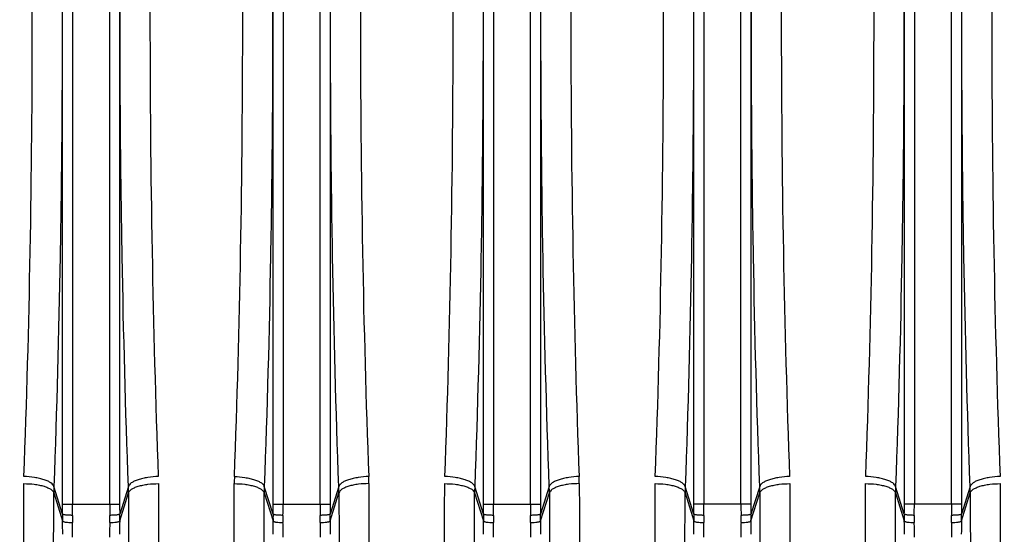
# Model space of a CAD drawing. Extents: x -1425 to 1181, y 8 to 1322.
# Tile 33 of 63: x -705 to -607, y 1120 to 1172. Entities that reach past the tile are written whole.
import ezdxf

# ---------------------------------------------------------------- set-up
doc = ezdxf.new("R2010")
doc.units = 0
doc.header["$LTSCALE"] = 65.395
doc.layers.add('SG38_1', color=7, linetype='CONTINUOUS')

msp = doc.modelspace()

# ---------------------------------------------------------------- linework, layer by layer
at = {"layer": 'SG38_1', "color": 9, "linetype": 'CONTINUOUS'}
for p, q in [((-701.138, 1123.45), (-701.138, 1220.128)), ((-700.143, 1220.128), (-700.143, 1123.45)), ((-696.444, 1123.45), (-696.444, 1220.128)), ((-695.45, 1220.128), (-695.45, 1123.45)), ((-680.138, 1123.45), (-680.138, 1220.128)), ((-679.143, 1220.128), (-679.143, 1123.45)), ((-675.444, 1123.45), (-675.444, 1220.128)), ((-674.45, 1220.128), (-674.45, 1123.45)), ((-659.138, 1123.45), (-659.138, 1220.128)), ((-658.143, 1220.128), (-658.143, 1123.45)), ((-654.444, 1123.45), (-654.444, 1220.128)), ((-653.45, 1220.128), (-653.45, 1123.45)), ((-638.138, 1123.45), (-638.138, 1220.128)), ((-637.143, 1220.128), (-637.143, 1123.45)), ((-633.444, 1123.45), (-633.444, 1220.128)), ((-632.45, 1220.128), (-632.45, 1123.45)), ((-617.138, 1123.45), (-617.138, 1220.128)), ((-616.143, 1220.128), (-616.143, 1123.45)), ((-612.444, 1123.45), (-612.444, 1220.128)), ((-611.45, 1220.128), (-611.45, 1123.45)), ((-701.144, 1122.459), (-702.013, 1125.235)), ((-694.575, 1125.235), (-695.444, 1122.459)), ((-680.144, 1122.459), (-681.013, 1125.235)), ((-673.575, 1125.235), (-674.444, 1122.459)), ((-659.144, 1122.459), (-660.013, 1125.235)), ((-652.575, 1125.235), (-653.444, 1122.459)), ((-638.144, 1122.459), (-639.013, 1125.235)), ((-631.575, 1125.235), (-632.444, 1122.459)), ((-617.144, 1122.459), (-618.013, 1125.235)), ((-610.575, 1125.235), (-611.444, 1122.459)), ((-702.025, 1124.604), (-701.143, 1121.789)), ((-695.444, 1121.789), (-694.562, 1124.604)), ((-681.025, 1124.604), (-680.143, 1121.789)), ((-674.444, 1121.789), (-673.562, 1124.604)), ((-660.025, 1124.604), (-659.143, 1121.789)), ((-653.444, 1121.789), (-652.562, 1124.604)), ((-639.025, 1124.604), (-638.143, 1121.789)), ((-632.444, 1121.789), (-631.562, 1124.604)), ((-618.025, 1124.604), (-617.143, 1121.789)), ((-611.444, 1121.789), (-610.562, 1124.604)), ((-701.138, 1123.45), (-695.45, 1123.45)), ((-680.138, 1123.45), (-674.45, 1123.45)), ((-659.138, 1123.45), (-653.45, 1123.45)), ((-632.45, 1123.45), (-638.138, 1123.45)), ((-611.45, 1123.45), (-617.138, 1123.45))]:
    msp.add_line(p, q, dxfattribs=at)
at = {"layer": 'SG38_1', "color": 2, "linetype": 'CONTINUOUS'}
for centre, radius, start, end in [((-663.736, 1125.467), 20.274, 177.85626, 179.8655), ((-689.981, 1125.491), 19.404, 0.06931, 2.16871), ((-668.981, 1125.491), 19.404, 0.06931, 2.16871), ((-683.966, 1124.568), 18.059, 177.88237, 179.88497), ((-712.629, 1124.567), 18.067, 0.11566, 2.11738), ((-641.966, 1124.568), 18.059, 177.88237, 179.88497), ((-620.966, 1124.568), 18.059, 177.88237, 179.88497), ((-649.629, 1124.567), 18.067, 0.11566, 2.11738), ((-599.966, 1124.568), 18.059, 177.88237, 179.88497), ((-628.629, 1124.567), 18.067, 0.11566, 2.11738), ((-675.729, 1122.134), 25.416, 179.26635, 180.77883), ((-670.045, 1122.029), 30.106, 179.38971, 180.74133), ((-726.66, 1122.029), 30.223, 359.26129, 0.60763), ((-720.544, 1122.134), 25.102, 359.2117, 0.74312), ((-654.729, 1122.134), 25.416, 179.26635, 180.77883), ((-649.045, 1122.029), 30.106, 179.38971, 180.74133), ((-705.66, 1122.029), 30.223, 359.26129, 0.60763), ((-699.544, 1122.134), 25.102, 359.2117, 0.74312), ((-633.729, 1122.134), 25.416, 179.26635, 180.77883), ((-628.045, 1122.029), 30.106, 179.38971, 180.74133), ((-684.66, 1122.029), 30.223, 359.26129, 0.60763), ((-678.544, 1122.134), 25.102, 359.2117, 0.74312), ((-612.729, 1122.134), 25.416, 179.26635, 180.77883), ((-607.045, 1122.029), 30.106, 179.38971, 180.74133), ((-663.66, 1122.029), 30.223, 359.26129, 0.60763), ((-657.544, 1122.134), 25.102, 359.2117, 0.74312), ((-591.729, 1122.134), 25.416, 179.26635, 180.77883), ((-586.045, 1122.029), 30.106, 179.38971, 180.74133), ((-642.66, 1122.029), 30.223, 359.26129, 0.60763), ((-636.544, 1122.134), 25.102, 359.2117, 0.74312)]:
    msp.add_arc(centre, radius, start, end, dxfattribs=at)
at = {"layer": 'SG38_1', "color": 9, "linetype": 'CONTINUOUS'}
for centre, radius, start, end in [((-663.02, 1124.569), 18.005, 177.87887, 179.88745), ((-691.567, 1124.568), 18.005, 0.1127, 2.12127), ((-670.567, 1124.568), 18.005, 0.1127, 2.12127), ((-786.433, 1123.449), 85.295, 359.33522, 0.0003), ((-805.463, 1123.449), 105.32, 359.40183, 0.00024), ((-591.472, 1123.447), 104.972, 179.9988, 180.5992), ((-610.415, 1123.448), 85.034, 179.99868, 180.6658), ((-765.433, 1123.449), 85.295, 359.33522, 0.0003), ((-784.463, 1123.449), 105.32, 359.40183, 0.00024), ((-570.472, 1123.447), 104.972, 179.9988, 180.5992), ((-589.415, 1123.448), 85.034, 179.99868, 180.6658), ((-744.433, 1123.449), 85.295, 359.33522, 0.0003), ((-763.463, 1123.449), 105.32, 359.40183, 0.00024), ((-549.472, 1123.447), 104.972, 179.9988, 180.5992), ((-568.415, 1123.448), 85.034, 179.99868, 180.6658), ((-723.433, 1123.449), 85.295, 359.33522, 0.0003), ((-742.463, 1123.449), 105.32, 359.40183, 0.00024), ((-528.472, 1123.447), 104.972, 179.9988, 180.5992), ((-547.415, 1123.448), 85.034, 179.99868, 180.6658), ((-702.433, 1123.449), 85.295, 359.33522, 0.0003), ((-721.463, 1123.449), 105.32, 359.40183, 0.00024), ((-507.472, 1123.447), 104.972, 179.9988, 180.5992), ((-526.415, 1123.448), 85.034, 179.99868, 180.6658), ((-793.659, 1120.44), 92.526, 0.01306, 0.83533), ((-814.229, 1120.141), 114.091, 0.01176, 0.7523), ((-584.651, 1120.157), 111.798, 179.24009, 179.99581), ((-604.733, 1120.453), 90.721, 179.15649, 179.99512), ((-772.693, 1120.439), 92.559, 0.01321, 0.83518), ((-793.229, 1120.141), 114.091, 0.01176, 0.7523), ((-563.651, 1120.157), 111.798, 179.24009, 179.99581), ((-583.733, 1120.453), 90.721, 179.15649, 179.99512), ((-751.661, 1120.44), 92.528, 0.01307, 0.83532), ((-772.229, 1120.141), 114.091, 0.01176, 0.7523), ((-542.651, 1120.157), 111.798, 179.24009, 179.99581), ((-562.733, 1120.453), 90.721, 179.15649, 179.99512), ((-730.661, 1120.44), 92.528, 0.01307, 0.83532), ((-751.229, 1120.141), 114.091, 0.01176, 0.7523), ((-521.651, 1120.157), 111.798, 179.24009, 179.99581), ((-541.733, 1120.453), 90.721, 179.15649, 179.99512), ((-709.684, 1120.439), 92.551, 0.01317, 0.83522), ((-730.229, 1120.141), 114.091, 0.01176, 0.7523), ((-500.651, 1120.157), 111.798, 179.24009, 179.99581), ((-520.733, 1120.453), 90.721, 179.15649, 179.99512)]:
    msp.add_arc(centre, radius, start, end, dxfattribs=at)
for points, knots in [([(-702.013, 1218.343), (-701.732, 1210.698), (-701.317, 1195.182), (-701.113, 1171.789), (-701.317, 1148.396), (-701.732, 1132.879), (-702.013, 1125.235)], [0, 0, 0, 0, 0.246421, 0.5, 0.753579, 1, 1, 1, 1]), ([(-694.575, 1125.235), (-694.856, 1132.879), (-695.27, 1148.396), (-695.474, 1171.789), (-695.27, 1195.182), (-694.856, 1210.698), (-694.575, 1218.343)], [0, 0, 0, 0, 0.246421, 0.5, 0.753579, 1, 1, 1, 1]), ([(-681.013, 1218.343), (-680.732, 1210.698), (-680.317, 1195.182), (-680.113, 1171.789), (-680.317, 1148.396), (-680.732, 1132.879), (-681.013, 1125.235)], [0, 0, 0, 0, 0.246421, 0.5, 0.753579, 1, 1, 1, 1]), ([(-673.575, 1125.235), (-673.856, 1132.879), (-674.27, 1148.396), (-674.474, 1171.789), (-674.27, 1195.182), (-673.856, 1210.698), (-673.575, 1218.343)], [0, 0, 0, 0, 0.246421, 0.5, 0.753579, 1, 1, 1, 1]), ([(-660.013, 1218.343), (-659.732, 1210.698), (-659.317, 1195.182), (-659.113, 1171.789), (-659.317, 1148.396), (-659.732, 1132.879), (-660.013, 1125.235)], [0, 0, 0, 0, 0.246421, 0.5, 0.753579, 1, 1, 1, 1]), ([(-652.575, 1125.235), (-652.856, 1132.879), (-653.27, 1148.396), (-653.474, 1171.789), (-653.27, 1195.182), (-652.856, 1210.698), (-652.575, 1218.343)], [0, 0, 0, 0, 0.246421, 0.5, 0.753579, 1, 1, 1, 1]), ([(-639.013, 1218.343), (-638.732, 1210.698), (-638.317, 1195.182), (-638.113, 1171.789), (-638.317, 1148.396), (-638.732, 1132.879), (-639.013, 1125.235)], [0, 0, 0, 0, 0.246421, 0.5, 0.753579, 1, 1, 1, 1]), ([(-631.575, 1125.235), (-631.856, 1132.879), (-632.27, 1148.396), (-632.474, 1171.789), (-632.27, 1195.182), (-631.856, 1210.698), (-631.575, 1218.343)], [0, 0, 0, 0, 0.246421, 0.5, 0.753579, 1, 1, 1, 1]), ([(-618.013, 1218.343), (-617.732, 1210.698), (-617.317, 1195.182), (-617.113, 1171.789), (-617.317, 1148.396), (-617.732, 1132.879), (-618.013, 1125.235)], [0, 0, 0, 0, 0.246421, 0.5, 0.753579, 1, 1, 1, 1]), ([(-610.575, 1125.235), (-610.856, 1132.879), (-611.27, 1148.396), (-611.474, 1171.789), (-611.27, 1195.182), (-610.856, 1210.698), (-610.575, 1218.343)], [0, 0, 0, 0, 0.246421, 0.5, 0.753579, 1, 1, 1, 1]), ([(-683.996, 1126.225), (-683.648, 1126.214), (-683.126, 1126.168), (-682.456, 1126.041), (-682.001, 1125.917), (-681.616, 1125.769), (-681.318, 1125.604), (-681.113, 1125.432), (-681.031, 1125.298), (-681.013, 1125.235)], [0, 0, 0, 0, 0.321409, 0.480487, 0.627581, 0.755488, 0.859715, 0.939773, 1, 1, 1, 1]), ([(-670.591, 1126.225), (-670.94, 1126.214), (-671.461, 1126.168), (-672.131, 1126.041), (-672.586, 1125.917), (-672.971, 1125.769), (-673.269, 1125.604), (-673.474, 1125.432), (-673.556, 1125.298), (-673.575, 1125.235)], [0, 0, 0, 0, 0.321407, 0.480484, 0.627578, 0.755484, 0.859713, 0.939772, 1, 1, 1, 1]), ([(-649.591, 1126.225), (-649.94, 1126.214), (-650.461, 1126.168), (-651.131, 1126.041), (-651.586, 1125.917), (-651.971, 1125.769), (-652.269, 1125.604), (-652.474, 1125.432), (-652.556, 1125.298), (-652.575, 1125.235)], [0, 0, 0, 0, 0.321407, 0.480484, 0.627578, 0.755484, 0.859713, 0.939772, 1, 1, 1, 1]), ([(-684.011, 1125.515), (-683.663, 1125.514), (-683.141, 1125.484), (-682.471, 1125.377), (-682.015, 1125.265), (-681.629, 1125.127), (-681.331, 1124.969), (-681.125, 1124.8), (-681.044, 1124.666), (-681.025, 1124.604)], [0, 0, 0, 0, 0.322388, 0.481536, 0.628434, 0.755953, 0.859747, 0.939547, 1, 1, 1, 1]), ([(-670.577, 1125.515), (-670.925, 1125.514), (-671.446, 1125.484), (-672.117, 1125.377), (-672.573, 1125.265), (-672.958, 1125.127), (-673.257, 1124.969), (-673.462, 1124.8), (-673.544, 1124.667), (-673.562, 1124.604)], [0, 0, 0, 0, 0.322426, 0.481577, 0.628467, 0.755974, 0.859756, 0.93955, 1, 1, 1, 1]), ([(-649.577, 1125.515), (-649.925, 1125.514), (-650.446, 1125.484), (-651.117, 1125.377), (-651.573, 1125.265), (-651.958, 1125.127), (-652.257, 1124.969), (-652.462, 1124.8), (-652.544, 1124.667), (-652.562, 1124.604)], [0, 0, 0, 0, 0.322426, 0.481577, 0.628467, 0.755974, 0.859756, 0.93955, 1, 1, 1, 1]), ([(-702.438, 1039.039), (-702.41, 1041.041), (-702.359, 1045.568), (-702.265, 1056.585), (-702.169, 1073.732), (-702.08, 1097.727), (-702.041, 1115.231), (-702.025, 1124.604)], [0, 0, 0, 0, 0.07019, 0.158732, 0.386276, 0.671395, 1, 1, 1, 1]), ([(-694.562, 1124.604), (-694.546, 1115.231), (-694.507, 1097.727), (-694.419, 1073.732), (-694.322, 1056.585), (-694.228, 1045.568), (-694.177, 1041.041), (-694.15, 1039.039)], [0, 0, 0, 0, 0.328606, 0.613724, 0.841268, 0.929811, 1, 1, 1, 1]), ([(-681.438, 1039.039), (-681.41, 1041.041), (-681.359, 1045.568), (-681.265, 1056.585), (-681.169, 1073.732), (-681.08, 1097.727), (-681.041, 1115.231), (-681.025, 1124.604)], [0, 0, 0, 0, 0.07019, 0.158732, 0.386276, 0.671395, 1, 1, 1, 1]), ([(-673.562, 1124.604), (-673.546, 1115.231), (-673.507, 1097.727), (-673.419, 1073.732), (-673.322, 1056.585), (-673.228, 1045.568), (-673.177, 1041.041), (-673.15, 1039.039)], [0, 0, 0, 0, 0.328606, 0.613724, 0.841268, 0.929811, 1, 1, 1, 1]), ([(-660.438, 1039.039), (-660.41, 1041.041), (-660.359, 1045.568), (-660.265, 1056.585), (-660.169, 1073.732), (-660.08, 1097.727), (-660.041, 1115.231), (-660.025, 1124.604)], [0, 0, 0, 0, 0.07019, 0.158732, 0.386276, 0.671395, 1, 1, 1, 1]), ([(-652.562, 1124.604), (-652.546, 1115.231), (-652.507, 1097.727), (-652.419, 1073.732), (-652.322, 1056.585), (-652.228, 1045.568), (-652.177, 1041.041), (-652.15, 1039.039)], [0, 0, 0, 0, 0.328606, 0.613724, 0.841268, 0.929811, 1, 1, 1, 1]), ([(-639.438, 1039.039), (-639.41, 1041.041), (-639.359, 1045.568), (-639.265, 1056.585), (-639.169, 1073.732), (-639.08, 1097.727), (-639.041, 1115.231), (-639.025, 1124.604)], [0, 0, 0, 0, 0.07019, 0.158732, 0.386276, 0.671395, 1, 1, 1, 1]), ([(-631.562, 1124.604), (-631.546, 1115.231), (-631.507, 1097.727), (-631.419, 1073.732), (-631.322, 1056.585), (-631.228, 1045.568), (-631.177, 1041.041), (-631.15, 1039.039)], [0, 0, 0, 0, 0.328606, 0.613724, 0.841268, 0.929811, 1, 1, 1, 1]), ([(-618.438, 1039.039), (-618.41, 1041.041), (-618.359, 1045.568), (-618.265, 1056.585), (-618.169, 1073.732), (-618.08, 1097.727), (-618.041, 1115.231), (-618.025, 1124.604)], [0, 0, 0, 0, 0.07019, 0.158732, 0.386276, 0.671395, 1, 1, 1, 1]), ([(-610.562, 1124.604), (-610.546, 1115.231), (-610.507, 1097.727), (-610.419, 1073.732), (-610.322, 1056.585), (-610.228, 1045.568), (-610.177, 1041.041), (-610.15, 1039.039)], [0, 0, 0, 0, 0.328606, 0.613724, 0.841268, 0.929811, 1, 1, 1, 1])]:
    msp.add_open_spline(points, degree=3, knots=knots, dxfattribs=at)
at = {"layer": 'SG38_1', "color": 2, "linetype": 'CONTINUOUS'}
for points, knots in [([(-704.996, 1126.225), (-704.715, 1133.707), (-704.301, 1148.894), (-704.097, 1171.789), (-704.301, 1194.684), (-704.715, 1209.871), (-704.996, 1217.352)], [0, 0, 0, 0, 0.246426, 0.500001, 0.753577, 1, 1, 1, 1]), ([(-691.591, 1217.352), (-691.872, 1209.871), (-692.286, 1194.684), (-692.491, 1171.789), (-692.286, 1148.893), (-691.872, 1133.707), (-691.591, 1126.225)], [0, 0, 0, 0, 0.246426, 0.500001, 0.753577, 1, 1, 1, 1]), ([(-683.996, 1126.225), (-683.715, 1133.707), (-683.301, 1148.894), (-683.097, 1171.789), (-683.301, 1194.684), (-683.715, 1209.871), (-683.996, 1217.352)], [0, 0, 0, 0, 0.246426, 0.500001, 0.753577, 1, 1, 1, 1]), ([(-670.591, 1217.352), (-670.872, 1209.871), (-671.286, 1194.684), (-671.491, 1171.789), (-671.286, 1148.893), (-670.872, 1133.707), (-670.591, 1126.225)], [0, 0, 0, 0, 0.246426, 0.500001, 0.753577, 1, 1, 1, 1]), ([(-662.996, 1126.225), (-662.715, 1133.707), (-662.301, 1148.894), (-662.097, 1171.789), (-662.301, 1194.684), (-662.715, 1209.871), (-662.996, 1217.352)], [0, 0, 0, 0, 0.246426, 0.500001, 0.753577, 1, 1, 1, 1]), ([(-649.591, 1217.352), (-649.872, 1209.871), (-650.286, 1194.684), (-650.491, 1171.789), (-650.286, 1148.893), (-649.872, 1133.707), (-649.591, 1126.225)], [0, 0, 0, 0, 0.246426, 0.500001, 0.753577, 1, 1, 1, 1]), ([(-641.996, 1126.225), (-641.715, 1133.707), (-641.301, 1148.894), (-641.097, 1171.789), (-641.301, 1194.684), (-641.715, 1209.871), (-641.996, 1217.352)], [0, 0, 0, 0, 0.246426, 0.500001, 0.753577, 1, 1, 1, 1]), ([(-628.591, 1217.352), (-628.872, 1209.871), (-629.286, 1194.684), (-629.491, 1171.789), (-629.286, 1148.893), (-628.872, 1133.707), (-628.591, 1126.225)], [0, 0, 0, 0, 0.246426, 0.500001, 0.753577, 1, 1, 1, 1]), ([(-620.996, 1126.225), (-620.715, 1133.707), (-620.301, 1148.894), (-620.097, 1171.789), (-620.301, 1194.684), (-620.715, 1209.871), (-620.996, 1217.352)], [0, 0, 0, 0, 0.246426, 0.500001, 0.753577, 1, 1, 1, 1]), ([(-607.591, 1217.352), (-607.872, 1209.871), (-608.286, 1194.684), (-608.491, 1171.789), (-608.286, 1148.893), (-607.872, 1133.707), (-607.591, 1126.225)], [0, 0, 0, 0, 0.246426, 0.500001, 0.753577, 1, 1, 1, 1]), ([(-702.013, 1125.235), (-702.032, 1125.298), (-702.113, 1125.432), (-702.318, 1125.604), (-702.616, 1125.769), (-703.001, 1125.917), (-703.456, 1126.041), (-704.126, 1126.168), (-704.648, 1126.214), (-704.996, 1126.225)], [0, 0, 0, 0, 0.060229, 0.140289, 0.244518, 0.372425, 0.519518, 0.678595, 1, 1, 1, 1]), ([(-691.591, 1126.225), (-691.94, 1126.214), (-692.461, 1126.168), (-693.131, 1126.041), (-693.586, 1125.917), (-693.971, 1125.769), (-694.269, 1125.604), (-694.474, 1125.432), (-694.556, 1125.298), (-694.575, 1125.235)], [0, 0, 0, 0, 0.321405, 0.480482, 0.627575, 0.755482, 0.859711, 0.939771, 1, 1, 1, 1]), ([(-660.013, 1125.235), (-660.032, 1125.298), (-660.113, 1125.432), (-660.318, 1125.604), (-660.616, 1125.769), (-661.001, 1125.917), (-661.456, 1126.041), (-662.126, 1126.168), (-662.648, 1126.214), (-662.996, 1126.225)], [0, 0, 0, 0, 0.060229, 0.140289, 0.244518, 0.372425, 0.519518, 0.678595, 1, 1, 1, 1]), ([(-639.013, 1125.235), (-639.032, 1125.298), (-639.113, 1125.432), (-639.318, 1125.604), (-639.616, 1125.769), (-640.001, 1125.917), (-640.456, 1126.041), (-641.126, 1126.168), (-641.648, 1126.214), (-641.996, 1126.225)], [0, 0, 0, 0, 0.060229, 0.140289, 0.244518, 0.372425, 0.519518, 0.678595, 1, 1, 1, 1]), ([(-628.591, 1126.225), (-628.94, 1126.214), (-629.461, 1126.168), (-630.131, 1126.041), (-630.586, 1125.917), (-630.971, 1125.769), (-631.269, 1125.604), (-631.474, 1125.432), (-631.556, 1125.298), (-631.575, 1125.235)], [0, 0, 0, 0, 0.321405, 0.480482, 0.627575, 0.755482, 0.859711, 0.939771, 1, 1, 1, 1]), ([(-618.013, 1125.235), (-618.032, 1125.298), (-618.113, 1125.432), (-618.318, 1125.604), (-618.616, 1125.769), (-619.001, 1125.917), (-619.456, 1126.041), (-620.126, 1126.168), (-620.648, 1126.214), (-620.996, 1126.225)], [0, 0, 0, 0, 0.060229, 0.140289, 0.244518, 0.372425, 0.519518, 0.678595, 1, 1, 1, 1]), ([(-607.591, 1126.225), (-607.94, 1126.214), (-608.461, 1126.168), (-609.131, 1126.041), (-609.586, 1125.917), (-609.971, 1125.769), (-610.269, 1125.604), (-610.474, 1125.432), (-610.556, 1125.298), (-610.575, 1125.235)], [0, 0, 0, 0, 0.321405, 0.480482, 0.627575, 0.755482, 0.859711, 0.939771, 1, 1, 1, 1]), ([(-705.423, 1041.594), (-705.395, 1043.557), (-705.345, 1047.998), (-705.251, 1058.804), (-705.154, 1075.622), (-705.066, 1099.155), (-705.026, 1116.323), (-705.011, 1125.515)], [0, 0, 0, 0, 0.070203, 0.158755, 0.386307, 0.671417, 1, 1, 1, 1]), ([(-705.011, 1125.515), (-704.663, 1125.514), (-704.142, 1125.484), (-703.471, 1125.377), (-703.015, 1125.265), (-702.629, 1125.127), (-702.331, 1124.969), (-702.125, 1124.8), (-702.044, 1124.666), (-702.025, 1124.604)], [0, 0, 0, 0, 0.322386, 0.481534, 0.628432, 0.755953, 0.859747, 0.939547, 1, 1, 1, 1]), ([(-694.562, 1124.604), (-694.544, 1124.666), (-694.462, 1124.8), (-694.257, 1124.969), (-693.958, 1125.127), (-693.573, 1125.265), (-693.117, 1125.377), (-692.446, 1125.484), (-691.925, 1125.514), (-691.577, 1125.515)], [0, 0, 0, 0, 0.060454, 0.140252, 0.24404, 0.371552, 0.518443, 0.677591, 1, 1, 1, 1]), ([(-691.577, 1125.515), (-691.562, 1116.323), (-691.523, 1099.155), (-691.434, 1075.622), (-691.337, 1058.804), (-691.243, 1047.998), (-691.193, 1043.557), (-691.165, 1041.594)], [0, 0, 0, 0, 0.328583, 0.613693, 0.841245, 0.929797, 1, 1, 1, 1]), ([(-684.423, 1041.594), (-684.395, 1043.557), (-684.345, 1047.998), (-684.251, 1058.804), (-684.154, 1075.622), (-684.066, 1099.155), (-684.026, 1116.323), (-684.011, 1125.515)], [0, 0, 0, 0, 0.070203, 0.158755, 0.386307, 0.671417, 1, 1, 1, 1]), ([(-670.577, 1125.515), (-670.562, 1116.323), (-670.522, 1099.155), (-670.434, 1075.622), (-670.337, 1058.804), (-670.243, 1047.998), (-670.193, 1043.557), (-670.165, 1041.594)], [0, 0, 0, 0, 0.328583, 0.613693, 0.841245, 0.929797, 1, 1, 1, 1]), ([(-663.423, 1041.594), (-663.395, 1043.557), (-663.345, 1047.998), (-663.251, 1058.804), (-663.154, 1075.622), (-663.066, 1099.155), (-663.026, 1116.323), (-663.011, 1125.515)], [0, 0, 0, 0, 0.070203, 0.158755, 0.386307, 0.671417, 1, 1, 1, 1]), ([(-663.011, 1125.515), (-662.663, 1125.514), (-662.142, 1125.484), (-661.471, 1125.377), (-661.015, 1125.265), (-660.629, 1125.127), (-660.331, 1124.969), (-660.125, 1124.8), (-660.044, 1124.666), (-660.025, 1124.604)], [0, 0, 0, 0, 0.322386, 0.481534, 0.628432, 0.755953, 0.859747, 0.939547, 1, 1, 1, 1]), ([(-649.577, 1125.515), (-649.562, 1116.323), (-649.522, 1099.155), (-649.434, 1075.622), (-649.337, 1058.804), (-649.243, 1047.998), (-649.193, 1043.557), (-649.165, 1041.594)], [0, 0, 0, 0, 0.328583, 0.613693, 0.841245, 0.929797, 1, 1, 1, 1]), ([(-642.423, 1041.594), (-642.395, 1043.557), (-642.345, 1047.998), (-642.251, 1058.804), (-642.154, 1075.622), (-642.066, 1099.155), (-642.026, 1116.323), (-642.011, 1125.515)], [0, 0, 0, 0, 0.070203, 0.158755, 0.386307, 0.671417, 1, 1, 1, 1]), ([(-642.011, 1125.515), (-641.663, 1125.514), (-641.142, 1125.484), (-640.471, 1125.377), (-640.015, 1125.265), (-639.629, 1125.127), (-639.331, 1124.969), (-639.125, 1124.8), (-639.044, 1124.666), (-639.025, 1124.604)], [0, 0, 0, 0, 0.322385, 0.481534, 0.628432, 0.755952, 0.859746, 0.939547, 1, 1, 1, 1]), ([(-631.562, 1124.604), (-631.544, 1124.666), (-631.462, 1124.8), (-631.257, 1124.969), (-630.958, 1125.127), (-630.573, 1125.265), (-630.117, 1125.377), (-629.446, 1125.484), (-628.925, 1125.514), (-628.577, 1125.515)], [0, 0, 0, 0, 0.060454, 0.140252, 0.24404, 0.371552, 0.518443, 0.677591, 1, 1, 1, 1]), ([(-628.577, 1125.515), (-628.562, 1116.323), (-628.523, 1099.155), (-628.434, 1075.622), (-628.337, 1058.804), (-628.243, 1047.998), (-628.193, 1043.557), (-628.165, 1041.594)], [0, 0, 0, 0, 0.328583, 0.613693, 0.841245, 0.929797, 1, 1, 1, 1]), ([(-621.423, 1041.594), (-621.395, 1043.557), (-621.345, 1047.998), (-621.251, 1058.804), (-621.154, 1075.622), (-621.066, 1099.155), (-621.026, 1116.323), (-621.011, 1125.515)], [0, 0, 0, 0, 0.070203, 0.158755, 0.386307, 0.671417, 1, 1, 1, 1]), ([(-621.011, 1125.515), (-620.663, 1125.514), (-620.142, 1125.484), (-619.471, 1125.377), (-619.015, 1125.265), (-618.629, 1125.127), (-618.331, 1124.969), (-618.125, 1124.8), (-618.044, 1124.666), (-618.025, 1124.604)], [0, 0, 0, 0, 0.322386, 0.481534, 0.628432, 0.755953, 0.859747, 0.939547, 1, 1, 1, 1]), ([(-610.562, 1124.604), (-610.544, 1124.666), (-610.462, 1124.8), (-610.257, 1124.969), (-609.958, 1125.127), (-609.573, 1125.265), (-609.117, 1125.377), (-608.446, 1125.484), (-607.925, 1125.514), (-607.577, 1125.515)], [0, 0, 0, 0, 0.060454, 0.140252, 0.24404, 0.371552, 0.518443, 0.677591, 1, 1, 1, 1]), ([(-607.577, 1125.515), (-607.562, 1116.323), (-607.523, 1099.155), (-607.434, 1075.622), (-607.337, 1058.804), (-607.243, 1047.998), (-607.193, 1043.557), (-607.165, 1041.594)], [0, 0, 0, 0, 0.328583, 0.613693, 0.841245, 0.929797, 1, 1, 1, 1]), ([(-700.149, 1122.349), (-700.269, 1122.351), (-700.443, 1122.356), (-700.666, 1122.371), (-700.811, 1122.384), (-700.934, 1122.399), (-701.031, 1122.417), (-701.098, 1122.435), (-701.134, 1122.45), (-701.144, 1122.459)], [0, 0, 0, 0, 0.356362, 0.51983, 0.666177, 0.790644, 0.8893, 0.959342, 1, 1, 1, 1]), ([(-695.444, 1122.459), (-695.453, 1122.45), (-695.489, 1122.435), (-695.556, 1122.417), (-695.653, 1122.399), (-695.776, 1122.384), (-695.921, 1122.371), (-696.144, 1122.356), (-696.319, 1122.351), (-696.438, 1122.349)], [0, 0, 0, 0, 0.040658, 0.110701, 0.209356, 0.333823, 0.48017, 0.643638, 1, 1, 1, 1]), ([(-679.149, 1122.349), (-679.269, 1122.351), (-679.443, 1122.356), (-679.666, 1122.371), (-679.811, 1122.384), (-679.934, 1122.399), (-680.031, 1122.417), (-680.098, 1122.435), (-680.134, 1122.45), (-680.144, 1122.459)], [0, 0, 0, 0, 0.356362, 0.51983, 0.666177, 0.790644, 0.8893, 0.959342, 1, 1, 1, 1]), ([(-674.444, 1122.459), (-674.453, 1122.45), (-674.489, 1122.435), (-674.556, 1122.417), (-674.653, 1122.399), (-674.776, 1122.384), (-674.921, 1122.371), (-675.144, 1122.356), (-675.319, 1122.351), (-675.438, 1122.349)], [0, 0, 0, 0, 0.040658, 0.110701, 0.209356, 0.333823, 0.48017, 0.643638, 1, 1, 1, 1]), ([(-658.149, 1122.349), (-658.269, 1122.351), (-658.443, 1122.356), (-658.666, 1122.371), (-658.811, 1122.384), (-658.934, 1122.399), (-659.031, 1122.417), (-659.098, 1122.435), (-659.134, 1122.45), (-659.144, 1122.459)], [0, 0, 0, 0, 0.356362, 0.51983, 0.666177, 0.790644, 0.8893, 0.959342, 1, 1, 1, 1]), ([(-653.444, 1122.459), (-653.453, 1122.45), (-653.489, 1122.435), (-653.556, 1122.417), (-653.653, 1122.399), (-653.776, 1122.384), (-653.921, 1122.371), (-654.144, 1122.356), (-654.319, 1122.351), (-654.438, 1122.349)], [0, 0, 0, 0, 0.040658, 0.110701, 0.209356, 0.333823, 0.48017, 0.643638, 1, 1, 1, 1]), ([(-637.149, 1122.349), (-637.269, 1122.351), (-637.443, 1122.356), (-637.666, 1122.371), (-637.811, 1122.384), (-637.934, 1122.399), (-638.031, 1122.417), (-638.098, 1122.435), (-638.134, 1122.45), (-638.144, 1122.459)], [0, 0, 0, 0, 0.356362, 0.51983, 0.666177, 0.790644, 0.8893, 0.959342, 1, 1, 1, 1]), ([(-632.444, 1122.459), (-632.453, 1122.45), (-632.489, 1122.435), (-632.556, 1122.417), (-632.653, 1122.399), (-632.776, 1122.384), (-632.921, 1122.371), (-633.144, 1122.356), (-633.319, 1122.351), (-633.438, 1122.349)], [0, 0, 0, 0, 0.040658, 0.110701, 0.209356, 0.333823, 0.48017, 0.643638, 1, 1, 1, 1]), ([(-616.149, 1122.349), (-616.269, 1122.351), (-616.443, 1122.356), (-616.666, 1122.371), (-616.811, 1122.384), (-616.934, 1122.399), (-617.031, 1122.417), (-617.098, 1122.435), (-617.134, 1122.45), (-617.144, 1122.459)], [0, 0, 0, 0, 0.356362, 0.51983, 0.666177, 0.790644, 0.8893, 0.959342, 1, 1, 1, 1]), ([(-611.444, 1122.459), (-611.453, 1122.45), (-611.489, 1122.435), (-611.556, 1122.417), (-611.653, 1122.399), (-611.776, 1122.384), (-611.921, 1122.371), (-612.144, 1122.356), (-612.319, 1122.351), (-612.438, 1122.349)], [0, 0, 0, 0, 0.040658, 0.110701, 0.209356, 0.333823, 0.48017, 0.643638, 1, 1, 1, 1]), ([(-701.143, 1121.789), (-701.136, 1121.775), (-701.102, 1121.749), (-701.033, 1121.722), (-700.936, 1121.696), (-700.759, 1121.665), (-700.493, 1121.642), (-700.268, 1121.638), (-700.148, 1121.639)], [0, 0, 0, 0, 0.046398, 0.118474, 0.217379, 0.341071, 0.64762, 1, 1, 1, 1]), ([(-696.439, 1121.639), (-696.323, 1121.638), (-696.099, 1121.642), (-695.831, 1121.664), (-695.648, 1121.697), (-695.549, 1121.723), (-695.483, 1121.751), (-695.451, 1121.776), (-695.444, 1121.789)], [0, 0, 0, 0, 0.340547, 0.658916, 0.787345, 0.887437, 0.956937, 1, 1, 1, 1]), ([(-680.143, 1121.789), (-680.136, 1121.775), (-680.102, 1121.749), (-680.033, 1121.722), (-679.936, 1121.696), (-679.759, 1121.665), (-679.493, 1121.642), (-679.268, 1121.638), (-679.148, 1121.639)], [0, 0, 0, 0, 0.046398, 0.118474, 0.217379, 0.341071, 0.64762, 1, 1, 1, 1]), ([(-675.439, 1121.639), (-675.323, 1121.638), (-675.099, 1121.642), (-674.831, 1121.664), (-674.648, 1121.697), (-674.549, 1121.723), (-674.483, 1121.751), (-674.451, 1121.776), (-674.444, 1121.789)], [0, 0, 0, 0, 0.340547, 0.658916, 0.787345, 0.887437, 0.956937, 1, 1, 1, 1]), ([(-659.143, 1121.789), (-659.136, 1121.775), (-659.102, 1121.749), (-659.033, 1121.722), (-658.936, 1121.696), (-658.759, 1121.665), (-658.493, 1121.642), (-658.268, 1121.638), (-658.148, 1121.639)], [0, 0, 0, 0, 0.046398, 0.118474, 0.217379, 0.341071, 0.64762, 1, 1, 1, 1]), ([(-654.439, 1121.639), (-654.323, 1121.638), (-654.099, 1121.642), (-653.831, 1121.664), (-653.648, 1121.697), (-653.549, 1121.723), (-653.483, 1121.751), (-653.451, 1121.776), (-653.444, 1121.789)], [0, 0, 0, 0, 0.340547, 0.658916, 0.787345, 0.887437, 0.956937, 1, 1, 1, 1]), ([(-638.143, 1121.789), (-638.136, 1121.775), (-638.102, 1121.749), (-638.033, 1121.722), (-637.936, 1121.696), (-637.759, 1121.665), (-637.493, 1121.642), (-637.268, 1121.638), (-637.148, 1121.639)], [0, 0, 0, 0, 0.046398, 0.118474, 0.217379, 0.341071, 0.64762, 1, 1, 1, 1]), ([(-633.439, 1121.639), (-633.323, 1121.638), (-633.099, 1121.642), (-632.831, 1121.664), (-632.648, 1121.697), (-632.549, 1121.723), (-632.483, 1121.751), (-632.451, 1121.776), (-632.444, 1121.789)], [0, 0, 0, 0, 0.340547, 0.658916, 0.787345, 0.887437, 0.956937, 1, 1, 1, 1]), ([(-617.143, 1121.789), (-617.136, 1121.775), (-617.102, 1121.749), (-617.033, 1121.722), (-616.936, 1121.696), (-616.759, 1121.665), (-616.493, 1121.642), (-616.268, 1121.638), (-616.148, 1121.639)], [0, 0, 0, 0, 0.046398, 0.118474, 0.217379, 0.341071, 0.64762, 1, 1, 1, 1]), ([(-612.439, 1121.639), (-612.323, 1121.638), (-612.099, 1121.642), (-611.831, 1121.664), (-611.648, 1121.697), (-611.549, 1121.723), (-611.483, 1121.751), (-611.451, 1121.776), (-611.444, 1121.789)], [0, 0, 0, 0, 0.340547, 0.658916, 0.787345, 0.887437, 0.956937, 1, 1, 1, 1])]:
    msp.add_open_spline(points, degree=3, knots=knots, dxfattribs=at)

doc.saveas('drawing.dxf')
